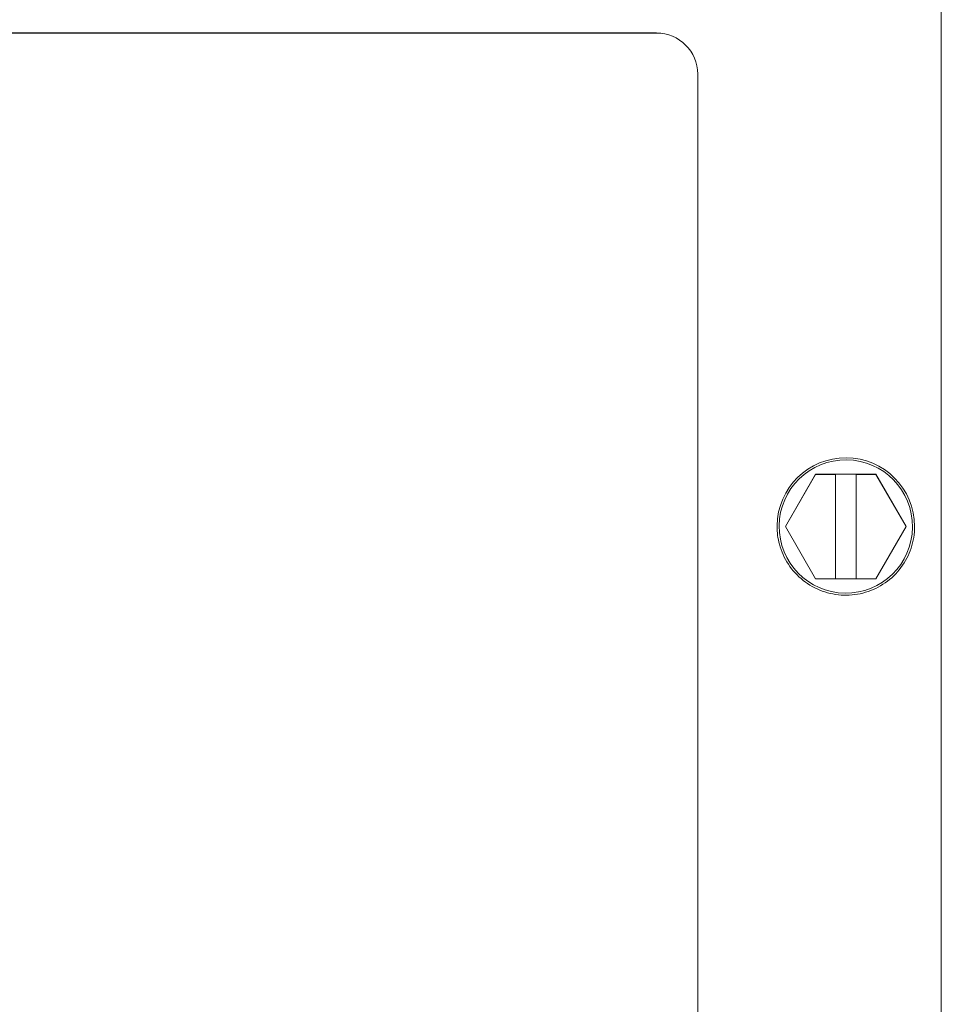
# Model space of a CAD drawing. Extents: x 0 to 796, y 0 to 496.
# Tile 59 of 242: x 98.48 to 100.57, y 317.11 to 319.35. Entities that reach past the tile are written whole.
import ezdxf

# ---------------------------------------------------------------- set-up
doc = ezdxf.new("R2010")
doc.units = 0
doc.header["$LTSCALE"] = 12
doc.header["$MEASUREMENT"] = 0
doc.layers.get('0').update_dxf_attribs({"linetype": 'CONTINUOUS'})
doc.layers.add('X', color=1, linetype='CONTINUOUS')

# ---------------------------------------------------------------- blocks, each defined once
blk = doc.blocks.new('GASTRAIN')
at = {"layer": 'X', "lineweight": 0}
for p, q in [((66.2427, 290.148), (66.2427, 298.9675)), ((63.0923, 298.5191), (65.5962, 298.5191)), ((63.0923, 298.519), (65.5962, 298.519)), ((65.6896, 298.4256), (65.6896, 298.4256)), ((65.6896, 298.4256), (65.6896, 293.1563)), ((65.9574, 297.5165), (65.8889, 297.3979)), ((65.8889, 297.3977), (65.9574, 297.5163)), ((65.9574, 297.5165), (66.0944, 297.5165)), ((65.9574, 297.5163), (65.9574, 297.5165)), ((65.9574, 297.5163), (66.0022, 297.5163)), ((66.0022, 297.5165), (66.0497, 297.5165)), ((66.0022, 297.5163), (66.0022, 297.5165)), ((66.0022, 297.279), (66.0022, 297.5163)), ((66.0497, 297.5165), (66.0497, 297.5163)), ((66.0497, 297.5163), (66.0944, 297.5163)), ((66.0497, 297.279), (66.0497, 297.5163)), ((66.1629, 297.3979), (66.0944, 297.5165)), ((66.0944, 297.5163), (66.0944, 297.5165)), ((66.0944, 297.5163), (66.1629, 297.3977)), ((65.8698, 297.3979), (65.8698, 297.3979)), ((65.8889, 297.3979), (65.8889, 297.3977)), ((65.9574, 297.279), (65.8889, 297.3977)), ((66.1629, 297.3977), (66.0944, 297.279)), ((66.1629, 297.3977), (66.1629, 297.3979)), ((66.1821, 297.3979), (66.1821, 297.3979)), ((66.0022, 297.279), (65.9574, 297.279)), ((66.0022, 297.2792), (66.0497, 297.2792)), ((66.0944, 297.279), (66.0497, 297.279))]:
    blk.add_line(p, q, dxfattribs=at)
blk.add_ellipse((65.5962, 298.4256), major_axis=(0.0934, 0), ratio=0.999998, start_param=0, end_param=1.570796, dxfattribs=at)
at = {"layer": 'X', "lineweight": 0, "extrusion": (0, 0, -1)}
for centre, major_axis, start_param, end_param in [((65.5962, 298.4256), (0.0934, 0), -1.570796, 0), ((66.0259, 297.3979), (-0.1561, 0), 0.011528, 3.141593), ((66.0259, 297.3979), (-0.1561, 0), 0.011681, 3.141593), ((66.0259, 297.3979), (-0.1514, 0), 0.011681, 6.294866), ((66.0259, 297.3979), (-0.1561, 0), 0, 0.011681)]:
    blk.add_ellipse(centre, major_axis=major_axis, ratio=0.999998, start_param=start_param, end_param=end_param, dxfattribs=at)
at = {"layer": 'X', "lineweight": 0}
blk.add_open_spline([(66.1821, 297.3979), (66.1821, 297.3812), (66.1794, 297.3646), (66.1689, 297.333), (66.1611, 297.318), (66.1412, 297.2913), (66.1291, 297.2795), (66.1018, 297.2604), (66.0867, 297.2531), (66.0547, 297.2435), (66.038, 297.2413), (66.0047, 297.2423), (65.9882, 297.2455), (65.9569, 297.2569), (65.9421, 297.2651), (65.916, 297.2858), (65.9046, 297.2982), (65.8863, 297.326), (65.8794, 297.3414), (65.8716, 297.3707), (65.8698, 297.3843), (65.8698, 297.3979)], degree=3, knots=[3.141593, 3.141593, 3.141593, 3.141593, 3.461593, 3.461593, 3.781593, 3.781593, 4.101593, 4.101593, 4.421593, 4.421593, 4.741593, 4.741593, 5.061593, 5.061593, 5.381593, 5.381593, 5.701593, 5.701593, 6.021593, 6.021593, 6.283185, 6.283185, 6.283185, 6.283185], dxfattribs=at)

msp = doc.modelspace()

# ---------------------------------------------------------------- block references
msp.add_blockref('GASTRAIN', (34.33209, 20.79982))

doc.saveas('drawing.dxf')
